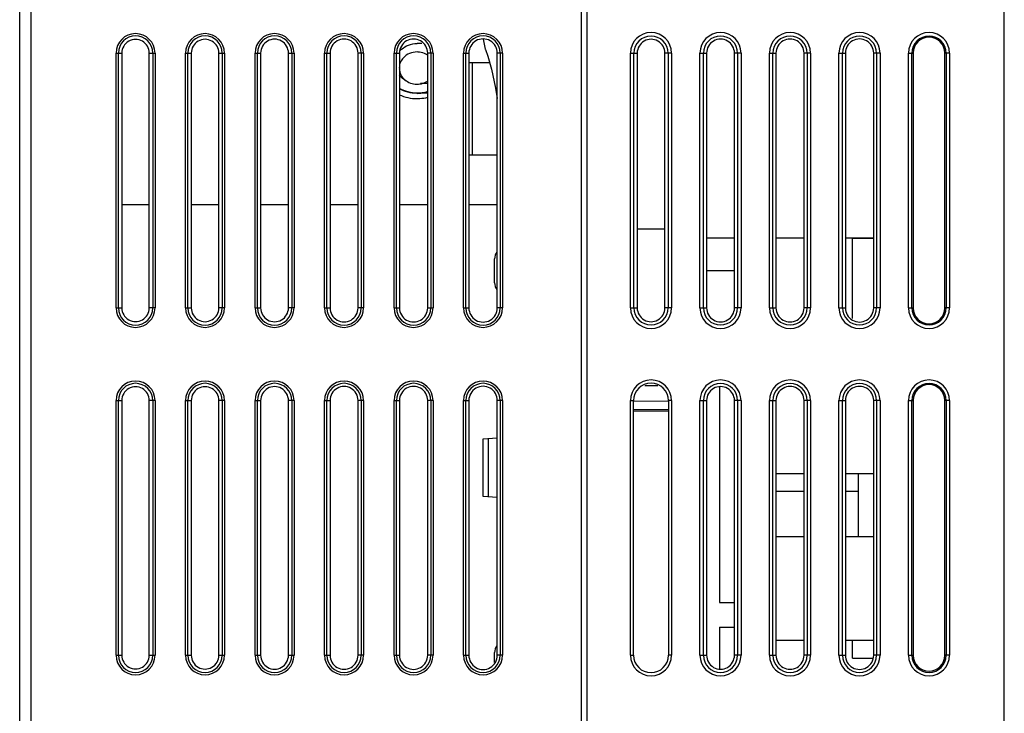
# Model space of a CAD drawing. Header units: millimetres. Extents: x 0 to 1400, y 0 to 1000.
# Tile 35 of 38: x 818 to 903, y 548 to 608. Entities that reach past the tile are written whole.
import ezdxf

# ---------------------------------------------------------------- set-up
doc = ezdxf.new("R2010")
doc.units = ezdxf.units.MM
doc.header["$LTSCALE"] = 77
doc.layers.add('00_COMPONENTS', color=7, linetype='CONTINUOUS')

msp = doc.modelspace()

# ---------------------------------------------------------------- linework, layer by layer
at = {"layer": '00_COMPONENTS', "color": 9, "linetype": 'CONTINUOUS'}
for p, q in [((819.276, 530.316), (819.276, 659.15)), ((826.592, 582.95), (826.592, 604.95)), ((826.592, 604.95), (827.095, 604.95)), ((826.792, 582.95), (826.792, 604.95)), ((829.46, 604.95), (829.959, 604.95)), ((829.76, 604.95), (829.76, 582.95)), ((829.959, 604.95), (829.959, 582.95)), ((832.592, 582.95), (832.592, 604.95)), ((832.592, 604.95), (833.086, 604.95)), ((832.792, 582.95), (832.792, 604.95)), ((835.469, 604.95), (835.959, 604.95)), ((835.76, 604.95), (835.76, 582.95)), ((835.959, 604.95), (835.959, 582.95)), ((838.592, 582.95), (838.592, 604.95)), ((838.592, 604.95), (839.077, 604.95)), ((838.792, 582.95), (838.792, 604.95)), ((841.478, 604.95), (841.959, 604.95)), ((841.76, 604.95), (841.76, 582.95)), ((841.959, 604.95), (841.959, 582.95)), ((844.592, 582.95), (844.592, 604.95)), ((844.592, 604.95), (845.067, 604.95)), ((844.792, 582.95), (844.792, 604.95)), ((847.959, 604.95), (847.488, 604.95)), ((847.76, 604.95), (847.76, 582.95)), ((847.959, 604.95), (847.959, 582.95)), ((850.592, 582.95), (850.592, 604.95)), ((850.592, 604.95), (851.058, 604.95)), ((850.792, 582.95), (850.792, 604.95)), ((853.959, 604.95), (853.497, 604.95)), ((853.76, 604.95), (853.76, 582.95)), ((853.959, 604.95), (853.959, 582.95)), ((856.592, 582.95), (856.592, 604.95)), ((856.592, 604.95), (857.049, 604.95)), ((856.792, 582.95), (856.792, 604.95)), ((859.959, 604.95), (859.506, 604.95)), ((859.76, 604.95), (859.76, 582.95)), ((859.959, 604.95), (859.959, 582.95)), ((871.001, 582.95), (871.001, 604.95)), ((871.001, 604.95), (871.583, 604.95)), ((871.3, 582.95), (871.3, 604.95)), ((874.551, 604.95), (873.972, 604.95)), ((874.252, 604.95), (874.252, 582.95)), ((874.551, 604.95), (874.551, 582.95)), ((877.001, 582.95), (877.001, 604.95)), ((877.001, 604.95), (877.574, 604.95)), ((877.3, 582.95), (877.3, 604.95)), ((880.551, 604.95), (879.981, 604.95)), ((880.252, 604.95), (880.252, 582.95)), ((880.551, 604.95), (880.551, 582.95)), ((883.001, 582.95), (883.001, 604.95)), ((883.001, 604.95), (883.564, 604.95)), ((883.3, 582.95), (883.3, 604.95)), ((886.551, 604.95), (885.991, 604.95)), ((886.252, 604.95), (886.252, 582.95)), ((886.551, 604.95), (886.551, 582.95)), ((889.001, 582.95), (889.001, 604.95)), ((889.001, 604.95), (889.555, 604.95)), ((889.3, 582.95), (889.3, 604.95)), ((892.551, 604.95), (892, 604.95)), ((892.252, 604.95), (892.252, 582.95)), ((892.551, 604.95), (892.551, 582.95)), ((895.001, 582.95), (895.001, 604.95)), ((895.001, 604.95), (895.407, 604.95)), ((895.3, 582.95), (895.3, 604.95)), ((898.551, 604.95), (898.144, 604.95)), ((898.252, 604.95), (898.252, 582.95)), ((898.551, 604.95), (898.551, 582.95)), ((857.376, 596.15), (857.376, 604.15)), ((826.592, 582.95), (827.095, 582.95)), ((829.959, 582.95), (829.46, 582.95)), ((832.592, 582.95), (833.086, 582.95)), ((835.959, 582.95), (835.469, 582.95)), ((838.592, 582.95), (839.077, 582.95)), ((841.959, 582.95), (841.478, 582.95)), ((844.592, 582.95), (845.067, 582.95)), ((847.959, 582.95), (847.488, 582.95)), ((850.592, 582.95), (851.058, 582.95)), ((853.497, 582.95), (853.959, 582.95)), ((856.592, 582.95), (857.049, 582.95)), ((859.959, 582.95), (859.506, 582.95)), ((871.001, 582.95), (871.583, 582.95)), ((874.551, 582.95), (873.972, 582.95)), ((877.001, 582.95), (877.574, 582.95)), ((880.551, 582.95), (879.981, 582.95)), ((883.001, 582.95), (883.564, 582.95)), ((886.551, 582.95), (885.991, 582.95)), ((889.001, 582.95), (889.555, 582.95)), ((892.551, 582.95), (892, 582.95)), ((895.001, 582.95), (895.407, 582.95)), ((898.551, 582.95), (898.144, 582.95)), ((826.592, 552.95), (826.592, 574.95)), ((826.592, 574.95), (827.095, 574.95)), ((826.792, 552.95), (826.792, 574.95)), ((829.959, 574.95), (829.46, 574.95)), ((829.76, 574.95), (829.76, 552.95)), ((829.959, 574.95), (829.959, 552.95)), ((832.592, 552.95), (832.592, 574.95)), ((832.592, 574.95), (833.086, 574.95)), ((832.792, 552.95), (832.792, 574.95)), ((835.959, 574.95), (835.469, 574.95)), ((835.76, 574.95), (835.76, 552.95)), ((835.959, 574.95), (835.959, 552.95)), ((838.592, 552.95), (838.592, 574.95)), ((838.592, 574.95), (839.077, 574.95)), ((838.792, 552.95), (838.792, 574.95)), ((841.959, 574.95), (841.478, 574.95)), ((841.76, 574.95), (841.76, 552.95)), ((841.959, 574.95), (841.959, 552.95)), ((844.592, 552.95), (844.592, 574.95)), ((844.592, 574.95), (845.067, 574.95)), ((844.792, 552.95), (844.792, 574.95)), ((847.959, 574.95), (847.488, 574.95)), ((847.76, 574.95), (847.76, 552.95)), ((847.959, 574.95), (847.959, 552.95)), ((850.592, 552.95), (850.592, 574.95)), ((850.592, 574.95), (851.058, 574.95)), ((850.792, 552.95), (850.792, 574.95)), ((853.959, 574.95), (853.497, 574.95)), ((853.76, 574.95), (853.76, 552.95)), ((853.959, 574.95), (853.959, 552.95)), ((856.592, 552.95), (856.592, 574.95)), ((856.592, 574.95), (857.049, 574.95)), ((856.792, 552.95), (856.792, 574.95)), ((859.959, 574.95), (859.506, 574.95)), ((859.76, 574.95), (859.76, 552.95)), ((859.959, 574.95), (859.959, 552.95)), ((871.001, 552.95), (871.001, 574.95)), ((871.001, 574.95), (871.3, 574.95)), ((874.551, 574.95), (874.252, 574.95)), ((874.551, 574.95), (874.551, 552.95)), ((877.001, 552.95), (877.001, 574.95)), ((877.001, 574.95), (877.574, 574.95)), ((877.3, 552.95), (877.3, 574.95)), ((880.551, 574.95), (879.981, 574.95)), ((880.252, 574.95), (880.252, 552.95)), ((880.551, 574.95), (880.551, 552.95)), ((883.001, 552.95), (883.001, 574.95)), ((883.001, 574.95), (883.564, 574.95)), ((883.3, 552.95), (883.3, 574.95)), ((886.551, 574.95), (885.991, 574.95)), ((886.252, 574.95), (886.252, 552.95)), ((886.551, 574.95), (886.551, 552.95)), ((889.001, 552.95), (889.001, 574.95)), ((889.001, 574.95), (889.555, 574.95)), ((889.3, 552.95), (889.3, 574.95)), ((892.551, 574.95), (892, 574.95)), ((892.252, 574.95), (892.252, 552.95)), ((892.551, 574.95), (892.551, 552.95)), ((895.001, 552.95), (895.001, 574.95)), ((895.001, 574.95), (895.407, 574.95)), ((895.3, 552.95), (895.3, 574.95)), ((898.551, 574.95), (898.144, 574.95)), ((898.252, 574.95), (898.252, 552.95)), ((898.551, 574.95), (898.551, 552.95)), ((858.75, 566.625), (858.75, 571.675)), ((826.592, 552.95), (827.095, 552.95)), ((829.46, 552.95), (829.959, 552.95)), ((832.592, 552.95), (833.086, 552.95)), ((835.469, 552.95), (835.959, 552.95)), ((838.592, 552.95), (839.077, 552.95)), ((841.478, 552.95), (841.959, 552.95)), ((844.592, 552.95), (845.067, 552.95)), ((847.959, 552.95), (847.488, 552.95)), ((850.592, 552.95), (851.058, 552.95)), ((853.959, 552.95), (853.497, 552.95)), ((856.592, 552.95), (857.049, 552.95)), ((859.959, 552.95), (859.506, 552.95)), ((871.001, 552.95), (871.3, 552.95)), ((874.551, 552.95), (874.252, 552.95)), ((877.001, 552.95), (877.574, 552.95)), ((880.551, 552.95), (879.981, 552.95)), ((883.001, 552.95), (883.564, 552.95)), ((886.551, 552.95), (885.991, 552.95)), ((889.001, 552.95), (889.555, 552.95)), ((892.551, 552.95), (892, 552.95)), ((895.001, 552.95), (895.407, 552.95)), ((898.551, 552.95), (898.144, 552.95))]:
    msp.add_line(p, q, dxfattribs=at)
at = {"layer": '00_COMPONENTS', "color": 7, "linetype": 'CONTINUOUS'}
for p, q in [((866.776, 349.15), (866.776, 659.15)), ((867.276, 349.15), (867.276, 659.15)), ((903.276, 349.15), (903.276, 659.15)), ((818.276, 528.15), (818.276, 658.15)), ((858.276, 606.15), (858.468, 605.294)), ((853.003, 605.781), (852.576, 605.781)), ((827.095, 604.95), (827.095, 582.95)), ((829.46, 582.95), (829.46, 604.95)), ((833.086, 604.95), (833.086, 582.95)), ((835.469, 582.95), (835.469, 604.95)), ((839.077, 604.95), (839.077, 582.95)), ((841.478, 582.95), (841.478, 604.95)), ((845.067, 604.95), (845.067, 582.95)), ((847.488, 582.95), (847.488, 604.95)), ((851.058, 604.95), (851.058, 582.95)), ((853.497, 582.95), (853.497, 604.95)), ((857.049, 604.95), (857.049, 582.95)), ((859.506, 582.95), (859.506, 604.95)), ((871.583, 604.95), (871.583, 582.95)), ((873.972, 582.95), (873.972, 604.95)), ((877.574, 604.95), (877.574, 582.95)), ((879.981, 582.95), (879.981, 604.95)), ((883.564, 604.95), (883.564, 582.95)), ((885.991, 582.95), (885.991, 604.95)), ((889.555, 604.95), (889.555, 582.95)), ((892, 582.95), (892, 604.95)), ((895.407, 604.95), (895.407, 582.95)), ((898.144, 582.95), (898.144, 604.95)), ((857.049, 604.15), (858.836, 604.15)), ((853.497, 602.337), (852.867, 602.337)), ((852.576, 601.476), (852.57, 601.477)), ((852.582, 601.476), (852.57, 601.476)), ((852.576, 601.522), (853.497, 601.522)), ((852.582, 601.477), (852.576, 601.476)), ((859.506, 596.15), (857.049, 596.15)), ((829.46, 591.85), (827.095, 591.85)), ((835.469, 591.85), (833.086, 591.85)), ((841.478, 591.85), (839.077, 591.85)), ((847.488, 591.85), (845.067, 591.85)), ((853.497, 591.85), (851.058, 591.85)), ((859.506, 591.85), (857.049, 591.85)), ((871.583, 589.783), (873.972, 589.783)), ((877.574, 588.995), (879.981, 588.995)), ((883.564, 588.995), (885.991, 588.995)), ((889.555, 588.995), (892, 588.995)), ((890.176, 582.027), (890.176, 588.943)), ((892, 588.943), (890.176, 588.943)), ((859.276, 585.116), (859.276, 587.184)), ((879.981, 586.15), (877.574, 586.15)), ((873.356, 576.21), (872.242, 576.229)), ((878.676, 576.126), (878.676, 557.499)), ((827.095, 574.95), (827.095, 552.95)), ((829.46, 552.95), (829.46, 574.95)), ((833.086, 574.95), (833.086, 552.95)), ((835.469, 552.95), (835.469, 574.95)), ((839.077, 574.95), (839.077, 552.95)), ((841.478, 552.95), (841.478, 574.95)), ((845.067, 574.95), (845.067, 552.95)), ((847.488, 552.95), (847.488, 574.95)), ((851.058, 574.95), (851.058, 552.95)), ((853.497, 552.95), (853.497, 574.95)), ((857.049, 574.95), (857.049, 552.95)), ((859.506, 552.95), (859.506, 574.95)), ((871.276, 552.95), (871.276, 574.95)), ((874.276, 574.906), (871.277, 574.854)), ((874.276, 574.95), (874.276, 552.95)), ((877.574, 574.95), (877.574, 552.95)), ((879.981, 552.95), (879.981, 574.95)), ((883.564, 574.95), (883.564, 552.95)), ((885.991, 552.95), (885.991, 574.95)), ((889.555, 574.95), (889.555, 552.95)), ((892, 552.95), (892, 574.95)), ((895.407, 574.95), (895.407, 552.95)), ((898.144, 552.95), (898.144, 574.95)), ((871.276, 574.182), (874.276, 574.182)), ((874.276, 574.01), (871.276, 574.034)), ((858.276, 571.65), (859.506, 571.715)), ((858.276, 566.65), (858.276, 571.65)), ((883.564, 568.648), (885.991, 568.648)), ((889.555, 568.648), (892, 568.648)), ((890.676, 563.167), (890.676, 568.64)), ((883.564, 567.124), (885.991, 567.124)), ((889.555, 567.124), (890.676, 567.124)), ((859.506, 566.586), (858.276, 566.65)), ((885.991, 563.167), (883.564, 563.167)), ((892, 563.167), (889.555, 563.167)), ((878.676, 557.499), (879.981, 557.499)), ((878.676, 555.371), (878.676, 551.774)), ((878.676, 555.371), (879.981, 555.371)), ((883.564, 554.267), (885.991, 554.267)), ((889.555, 554.267), (892, 554.267)), ((890.176, 552.692), (890.176, 554.267)), ((859.276, 552.33), (859.276, 553.184)), ((890.176, 552.692), (891.941, 552.692))]:
    msp.add_line(p, q, dxfattribs=at)
msp.add_lwpolyline([(858.468, 605.294), (858.478, 605.269), (858.686, 604.685), (859.002, 603.558), (859.352, 601.93), (859.506, 601.037)], dxfattribs=at)
at = {"layer": '00_COMPONENTS', "color": 9, "linetype": 'CONTINUOUS'}
for centre, radius, start, end in [((828.276, 604.95), 1.683, 0, 180), ((828.276, 604.95), 1.484, 0, 180), ((834.276, 604.95), 1.683, 0, 180), ((834.276, 604.95), 1.484, 0, 180), ((840.276, 604.95), 1.683, 0, 180), ((840.276, 604.95), 1.484, 0, 180), ((846.276, 604.95), 1.683, 0, 180), ((846.276, 604.95), 1.484, 0, 180), ((852.276, 604.95), 1.683, 0, 180), ((852.276, 604.95), 1.484, 0, 180), ((858.276, 604.95), 1.683, 0, 180), ((858.276, 604.95), 1.484, 0, 180), ((872.776, 604.95), 1.775, 0, 180), ((872.776, 604.95), 1.476, 0, 180), ((878.776, 604.95), 1.775, 0, 180), ((878.776, 604.95), 1.476, 0, 180), ((884.776, 604.95), 1.775, 0, 180), ((884.776, 604.95), 1.476, 0, 180), ((890.776, 604.95), 1.775, 0, 180), ((890.776, 604.95), 1.476, 0, 180), ((896.776, 604.95), 1.775, 0, 180), ((896.776, 604.95), 1.476, 0, 180), ((828.276, 582.95), 1.683, 180, 360), ((828.276, 582.95), 1.484, 180, 360), ((834.276, 582.95), 1.683, 180, 360), ((834.276, 582.95), 1.484, 180, 360), ((840.276, 582.95), 1.683, 180, 360), ((840.276, 582.95), 1.484, 180, 360), ((846.276, 582.95), 1.683, 180, 360), ((846.276, 582.95), 1.484, 180, 360), ((852.276, 582.95), 1.683, 180, 360), ((852.276, 582.95), 1.484, 180, 360), ((858.276, 582.95), 1.683, 180, 360), ((858.276, 582.95), 1.484, 180, 360), ((872.776, 582.95), 1.775, 180, 360), ((872.776, 582.95), 1.476, 180, 360), ((878.776, 582.95), 1.775, 180, 360), ((878.776, 582.95), 1.476, 180, 360), ((884.776, 582.95), 1.775, 180, 360), ((884.776, 582.95), 1.476, 180, 360), ((890.776, 582.95), 1.775, 180, 360), ((890.776, 582.95), 1.476, 180, 360), ((896.776, 582.95), 1.775, 180, 360), ((896.776, 582.95), 1.476, 180, 360), ((828.276, 574.95), 1.683, 0, 180), ((828.276, 574.95), 1.484, 0, 180), ((834.276, 574.95), 1.683, 0, 180), ((834.276, 574.95), 1.484, 0, 180), ((840.276, 574.95), 1.683, 0, 180), ((840.276, 574.95), 1.484, 0, 180), ((846.276, 574.95), 1.683, 0, 180), ((846.276, 574.95), 1.484, 0, 180), ((852.276, 574.95), 1.683, 0, 180), ((852.276, 574.95), 1.484, 0, 180), ((858.276, 574.95), 1.683, 0, 180), ((858.276, 574.95), 1.484, 0, 180), ((872.776, 574.95), 1.775, 0, 180), ((878.776, 574.95), 1.775, 0, 180), ((878.776, 574.95), 1.476, 0, 180), ((884.776, 574.95), 1.775, 0, 180), ((884.776, 574.95), 1.476, 0, 180), ((890.776, 574.95), 1.775, 0, 180), ((890.776, 574.95), 1.476, 0, 180), ((896.776, 574.95), 1.775, 0, 180), ((896.776, 574.95), 1.476, 0, 180), ((828.276, 552.95), 1.683, 180, 360), ((828.276, 552.95), 1.484, 180, 360), ((834.276, 552.95), 1.683, 180, 360), ((834.276, 552.95), 1.484, 180, 360), ((840.276, 552.95), 1.683, 180, 360), ((840.276, 552.95), 1.484, 180, 360), ((846.276, 552.95), 1.683, 180, 360), ((846.276, 552.95), 1.484, 180, 360), ((852.276, 552.95), 1.683, 180, 360), ((852.276, 552.95), 1.484, 180, 360), ((858.276, 552.95), 1.683, 180, 360), ((858.276, 552.95), 1.484, 180, 360), ((872.776, 552.95), 1.775, 180, 360), ((878.776, 552.95), 1.775, 180, 360), ((878.776, 552.95), 1.476, 180, 360), ((884.776, 552.95), 1.775, 180, 360), ((884.776, 552.95), 1.476, 180, 360), ((890.776, 552.95), 1.775, 180, 360), ((890.776, 552.95), 1.476, 180, 360), ((896.776, 552.95), 1.775, 180, 360), ((896.776, 552.95), 1.476, 180, 360)]:
    msp.add_arc(centre, radius, start, end, dxfattribs=at)
at = {"layer": '00_COMPONENTS', "color": 7, "linetype": 'CONTINUOUS'}
for centre, radius, start, end in [((896.776, 604.95), 1.369, 0, 180), ((852.433, 603.951), 1.789, 132.16774, 139.99091), ((852.615, 603.471), 1.57, 60.37123, 62.37411), ((852.625, 603.488), 1.55, 54.64215, 60.37988), ((852.576, 604.621), 3.145, 270.11343, 276.12373), ((860.276, 587.184), 1, 143.83735, 180), ((860.276, 585.116), 1, 180, 216.16265), ((896.776, 582.95), 1.369, 180, 360), ((872.776, 574.95), 1.5, 0, 180), ((896.776, 574.95), 1.369, 0, 180), ((860.276, 553.184), 1, 143.83735, 180), ((872.776, 552.95), 1.5, 180, 360), ((896.776, 552.95), 1.369, 180, 360)]:
    msp.add_arc(centre, radius, start, end, dxfattribs=at)
for centre, major_axis, start_param, end_param in [((828.277, 604.95), (1.183, 0), 0, 3.141593), ((834.278, 604.95), (1.192, 0), 0, 3.141593), ((840.278, 604.95), (1.201, 0), 0, 3.141593), ((846.278, 604.95), (1.21, 0), 0, 3.141593), ((852.278, 604.95), (1.219, 0), 0, 3.141593), ((858.278, 604.95), (1.228, 0), 0, 3.141593), ((872.778, 604.95), (1.195, 0), 0, 3.141593), ((878.778, 604.95), (1.204, 0), 0, 3.141593), ((884.778, 604.95), (1.213, 0), 0, 3.141593), ((890.778, 604.95), (1.222, 0), 0, 3.141593), ((828.277, 582.95), (1.183, 0), -3.141593, 0), ((834.278, 582.95), (1.192, 0), -3.141593, 0), ((840.278, 582.95), (1.201, 0), -3.141593, 0), ((846.278, 582.95), (1.21, 0), -3.141593, 0), ((852.278, 582.95), (1.219, 0), -3.141593, 0), ((858.278, 582.95), (1.228, 0), -3.141593, 0), ((872.778, 582.95), (1.195, 0), -3.141593, 0), ((878.778, 582.95), (1.204, 0), -3.141593, 0), ((884.778, 582.95), (1.213, 0), -3.141593, 0), ((890.778, 582.95), (1.222, 0), -3.141593, 0), ((828.277, 574.95), (1.183, 0), 0, 3.141593), ((834.278, 574.95), (1.192, 0), 0, 3.141593), ((840.278, 574.95), (1.201, 0), 0, 3.141593), ((846.278, 574.95), (1.21, 0), 0, 3.141593), ((852.278, 574.95), (1.219, 0), 0, 3.141593), ((858.278, 574.95), (1.228, 0), 0, 3.141593), ((878.778, 574.95), (1.204, 0), 0, 3.141593), ((884.778, 574.95), (1.213, 0), 0, 3.141593), ((890.778, 574.95), (1.222, 0), 0, 3.141593), ((828.277, 552.95), (1.183, 0), -3.141593, 0), ((834.278, 552.95), (1.192, 0), -3.141593, 0), ((840.278, 552.95), (1.201, 0), -3.141593, 0), ((846.278, 552.95), (1.21, 0), -3.141593, 0), ((852.278, 552.95), (1.219, 0), -3.141593, 0), ((858.278, 552.95), (1.228, 0), -3.141593, 0), ((878.778, 552.95), (1.204, 0), -3.141593, 0), ((884.778, 552.95), (1.213, 0), -3.141593, 0), ((890.778, 552.95), (1.222, 0), -3.141593, 0)]:
    msp.add_ellipse(centre, major_axis=major_axis, ratio=0.999999, start_param=start_param, end_param=end_param, dxfattribs=at)
for points, knots in [([(851.232, 605.277), (851.41, 605.438), (851.839, 605.695), (852.329, 605.781), (852.576, 605.781)], [0, 0, 0, 0, 0.493765, 1, 1, 1, 1]), ([(851.404, 604.557), (851.297, 604.442), (851.122, 604.179), (851.049, 603.871), (851.042, 603.718)], [0, 0, 0, 0, 0.505775, 1, 1, 1, 1]), ([(852.576, 605.049), (852.356, 605.049), (851.919, 604.964), (851.549, 604.712), (851.404, 604.557)], [0, 0, 0, 0, 0.507472, 1, 1, 1, 1]), ([(853.343, 604.863), (853.168, 604.954), (852.907, 605.033), (852.643, 605.049), (852.576, 605.049)], [0, 0, 0, 0, 0.747467, 1, 1, 1, 1]), ([(851.042, 603.597), (851.051, 603.421), (851.146, 603.061), (851.496, 602.621), (851.996, 602.333), (852.382, 602.267), (852.576, 602.267)], [0, 0, 0, 0, 0.238613, 0.4843, 0.739072, 1, 1, 1, 1]), ([(851.662, 602.55), (851.538, 602.611), (851.307, 602.758), (851.113, 602.953), (851.029, 603.059)], [0, 0, 0, 0, 0.505362, 1, 1, 1, 1]), ([(851.043, 601.936), (851.271, 601.801), (851.77, 601.592), (852.307, 601.522), (852.576, 601.522)], [0, 0, 0, 0, 0.496438, 1, 1, 1, 1]), ([(852.57, 601.476), (852.304, 601.477), (851.774, 601.545), (851.279, 601.746), (851.051, 601.877)], [0, 0, 0, 0, 0.503385, 1, 1, 1, 1]), ([(852.576, 602.267), (852.745, 602.267), (853.081, 602.317), (853.387, 602.467), (853.522, 602.563)], [0, 0, 0, 0, 0.504647, 1, 1, 1, 1]), ([(851.044, 601.359), (851.281, 601.248), (851.784, 601.08), (852.312, 601.023), (852.576, 601.023)], [0, 0, 0, 0, 0.497563, 1, 1, 1, 1]), ([(852.576, 601.023), (852.653, 601.023), (852.964, 601.033), (853.273, 601.082), (853.498, 601.14)], [0, 0, 0, 0, 0.250719, 1, 1, 1, 1]), ([(853.501, 601.616), (853.453, 601.601), (853.26, 601.546), (853.061, 601.51), (852.911, 601.494)], [0, 0, 0, 0, 0.249289, 1, 1, 1, 1])]:
    msp.add_open_spline(points, degree=3, knots=knots, dxfattribs=at)

doc.saveas('drawing.dxf')
